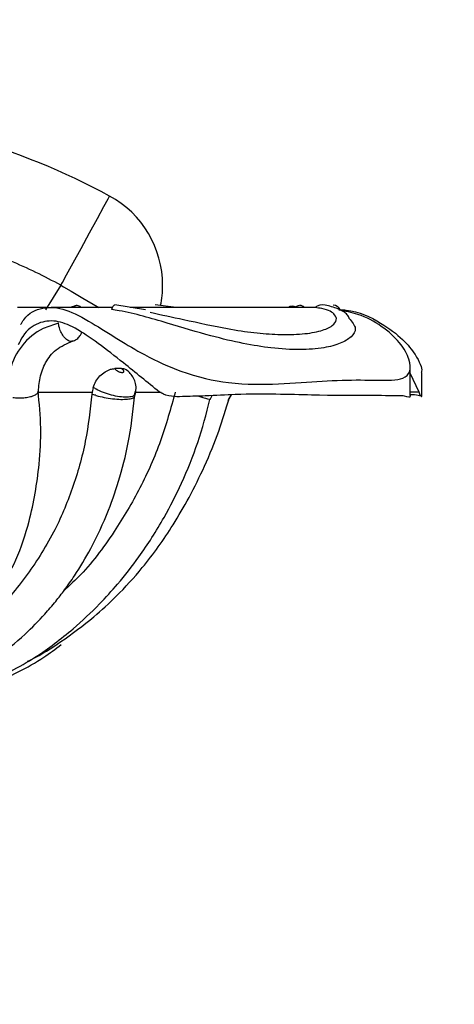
# Model space of a CAD drawing. Header units: millimetres. Extents: x 59 to 109, y 26 to 144.
# Tile 142 of 158: x 75.52 to 76.8, y 96.3 to 99.21. Entities that reach past the tile are written whole.
import ezdxf

# ---------------------------------------------------------------- set-up
doc = ezdxf.new("R2010")
doc.units = ezdxf.units.MM
doc.styles.add('SLDTEXTSTYLE0', font='TXT', dxfattribs={"width": 0.75})
doc.dimstyles.new('SLDDIMSTYLE0', dxfattribs={"dimtxt": 3.5, "dimasz": 3.302, "dimexe": 0, "dimexo": 0.0625, "dimgap": 0.875, "dimtad": 1, "dimdec": 0, "dimlfac": 20, "dimrnd": 1e-09, "dimzin": 12, "dimdsep": 46, "dimtxsty": 'SLDTEXTSTYLE0', "dimsah": 1, "dimcen": 0.09, "dimadec": 0, "dimazin": 3, "dimtfac": 1, "dimtdec": 0, "dimtofl": 0, "dimtmove": 0, "dimatfit": 3, "dimfxl": 0, "dimfrac": 2, "dimtolj": 1, "dimtzin": 12, "dimarcsym": 0})
doc.dimstyles.new('SLDDIMSTYLE1', dxfattribs={"dimtxt": 3.5, "dimasz": 3.302, "dimexe": 0, "dimexo": 0.0625, "dimgap": 0.875, "dimtad": 1, "dimdec": 0, "dimlfac": 20, "dimrnd": 1e-09, "dimzin": 12, "dimdsep": 46, "dimtxsty": 'SLDTEXTSTYLE0', "dimsah": 1, "dimcen": 0.09, "dimadec": 0, "dimazin": 3, "dimtfac": 1, "dimtdec": 0, "dimtmove": 0, "dimatfit": 0, "dimfxl": 0, "dimfrac": 2, "dimtolj": 1, "dimtzin": 12, "dimarcsym": 0})

# ---------------------------------------------------------------- blocks, each defined once
blk = doc.blocks.new('_D')
at = {"color": 7, "linetype": 'Continuous', "lineweight": 18}
for p, q in [((78.8835, 143.6649), (108.5588, 143.6649)), ((107.5588, 143.6649), (107.5588, 76.3608)), ((75.8335, 76.3608), (108.5588, 76.3608))]:
    blk.add_line(p, q, dxfattribs=at)
for points in [[(107.5588, 143.6649), (107.0508, 140.3629), (108.0668, 140.3629)], [(107.5588, 76.3608), (108.0668, 79.6628), (107.0508, 79.6628)]]:
    blk.add_solid(points, dxfattribs=at)
at = {"color": 7, "linetype": 'Continuous', "lineweight": 18, "insert": (103.047, 105.5185), "char_height": 3.5, "attachment_point": 1, "rotation": 90, "style": 'SLDTEXTSTYLE0'}
blk.add_mtext('1346', dxfattribs=at)
blk = doc.blocks.new('_D_1')
at = {"color": 7, "linetype": 'Continuous', "lineweight": 18}
for p, q in [((75.6057, 99.2579), (98.8756, 99.2579)), ((97.8756, 99.2579), (97.8756, 76.3608)), ((75.8335, 76.3608), (98.8756, 76.3608))]:
    blk.add_line(p, q, dxfattribs=at)
for points in [[(97.8756, 99.2579), (97.3676, 95.9559), (98.3836, 95.9559)], [(97.8756, 76.3608), (98.3836, 79.6628), (97.3676, 79.6628)]]:
    blk.add_solid(points, dxfattribs=at)
at = {"color": 7, "linetype": 'Continuous', "lineweight": 18, "insert": (93.3639, 85.2455), "char_height": 3.5, "attachment_point": 1, "rotation": 90, "style": 'SLDTEXTSTYLE0'}
blk.add_mtext('458', dxfattribs=at)

msp = doc.modelspace()

# ---------------------------------------------------------------- linework, layer by layer
at = {"color": 7, "linetype": 'Continuous', "lineweight": 25}
for p, q in [((75.64226, 98.4255), (75.59685, 98.35285)), ((75.6019, 98.36045), (75.5141, 98.36045)), ((75.79407, 98.36045), (75.61351, 98.36045)), ((75.69047, 98.36597), (75.66855, 98.36045)), ((75.89145, 98.35265), (75.8015, 98.36749)), ((76.36959, 98.36045), (75.84666, 98.36045)), ((75.98188, 98.36045), (75.92037, 98.36765)), ((76.34533, 98.36577), (76.32788, 98.36045)), ((76.39257, 98.36045), (76.36959, 98.36045)), ((76.6728, 98.10044), (76.6728, 98.18705)), ((75.81993, 98.18031), (75.80114, 98.17981)), ((76.69859, 98.11044), (76.6728, 98.16612)), ((76.70668, 98.09746), (76.70668, 98.16816)), ((75.57638, 98.11044), (75.73419, 98.11044)), ((75.73419, 98.11044), (75.7336, 98.10464)), ((75.73758, 98.12437), (75.73419, 98.11044)), ((75.8601, 98.09853), (75.86237, 98.10773)), ((75.86019, 98.11044), (75.93805, 98.11044)), ((76.08272, 98.08815), (76.08786, 98.09988)), ((76.13601, 98.08561), (76.14587, 98.10262))]:
    msp.add_line(p, q, dxfattribs=at)
at = {"color": 1, "linetype": 'Continuous', "lineweight": 25}
msp.add_line((76.69859, 98.11044), (76.6728, 98.11044), dxfattribs=at)
at = {"color": 1, "linetype": 'Continuous', "lineweight": 25, "flags": 128}
for points in [[(75.64226, 98.4255), (75.6466, 98.43344), (75.65907, 98.45631), (75.67818, 98.49134), (75.70162, 98.53432), (75.72656, 98.58005), (75.75, 98.62303), (75.76911, 98.65806), (75.78159, 98.68093), (75.78592, 98.68887), (75.78592, 98.68887)], [(75.64226, 98.4255), (75.65008, 98.42095), (75.67259, 98.40784), (75.70708, 98.38776), (75.74938, 98.36313), (75.754, 98.36045)]]:
    msp.add_lwpolyline(points, dxfattribs=at)
at = {"color": 7, "linetype": 'Continuous', "lineweight": 25, "flags": 128}
msp.add_lwpolyline([(75.80151, 98.36748), (75.79995, 98.36737), (75.79785, 98.36602), (75.79571, 98.36336), (75.79358, 98.35945), (75.79152, 98.3544)], dxfattribs=at)
at = {"color": 7, "linetype": 'Continuous', "lineweight": 25}
for centre, radius, start, end in [((74.83348, 96.94269), 1.98904, 61.39008, 87.70535), ((75.64226, 98.4255), 0.3, 0, 61.39008), ((74.83348, 96.94269), 1.68904, 61.39008, 67.02681), ((75.64226, 98.4255), 0.3, 348.50184, 0), ((75.69042, 98.35263), 0.01334, 90.83483, 144.17204), ((75.68849, 98.34757), 0.01849, 44.14449, 84.63319), ((76.32462, 98.34332), 0.02057, 56.33867, 123.66133), ((76.34678, 98.34692), 0.01907, 45.18189, 88.1002), ((76.41553, 98.32723), 0.0404, 81.53665, 126.46147), ((76.44115, 98.33796), 0.02973, 33.57735, 81.18249)]:
    msp.add_arc(centre, radius, start, end, dxfattribs=at)
for points, knots in [([(75.52344, 98.30938), (75.52633, 98.3143), (75.5435, 98.34355), (75.58779, 98.36274), (75.65263, 98.35941), (75.72808, 98.31906), (75.80921, 98.26662), (75.89918, 98.21338), (76.01201, 98.16166), (76.14941, 98.13109), (76.28858, 98.13365), (76.41712, 98.14377), (76.52958, 98.14743), (76.60734, 98.14375), (76.65361, 98.14966), (76.67402, 98.16736), (76.67329, 98.20438), (76.64655, 98.25462), (76.592, 98.30466), (76.52754, 98.34052), (76.48113, 98.34888), (76.46191, 98.35234)], [0, 0, 0, 0, 0.0101594, 0.0604178, 0.1101589, 0.1571746, 0.1974781, 0.2344161, 0.2861489, 0.3593914, 0.4476044, 0.5381427, 0.6318927, 0.7268264, 0.7737076, 0.8218252, 0.8621731, 0.9027693, 0.9403165, 0.9752792, 1, 1, 1, 1]), ([(75.90565, 98.34582), (75.93872, 98.33871), (76.01977, 98.3213), (76.12367, 98.29809), (76.2139, 98.28498), (76.28909, 98.27914), (76.35676, 98.2807), (76.41099, 98.29018), (76.44441, 98.30519), (76.45721, 98.32234), (76.45148, 98.34102), (76.42853, 98.35511), (76.39859, 98.35884), (76.39152, 98.35972)], [0, 0, 0, 0, 0.08241054, 0.20196151, 0.28532736, 0.37101731, 0.47741475, 0.58378466, 0.68566592, 0.77562037, 0.8533101, 0.96534514, 1, 1, 1, 1]), ([(76.49294, 98.32892), (76.4912, 98.33216), (76.48563, 98.34259), (76.46021, 98.35747), (76.43436, 98.36396), (76.42144, 98.3672)], [0, 0, 0, 0, 0.1841134, 0.5923356, 1, 1, 1, 1]), ([(76.49181, 98.32818), (76.50082, 98.31799), (76.51762, 98.29898), (76.50053, 98.2728), (76.46898, 98.25317), (76.41808, 98.23943), (76.34967, 98.23407), (76.26879, 98.23873), (76.18077, 98.25266), (76.07966, 98.27663), (75.95558, 98.31438), (75.85277, 98.34425), (75.79892, 98.35317), (75.79152, 98.3544)], [0, 0, 0, 0, 0.10704368, 0.19984603, 0.2925651, 0.38739626, 0.49210816, 0.59320505, 0.67785817, 0.76521711, 0.87173502, 0.98237777, 1, 1, 1, 1]), ([(76.46644, 98.35321), (76.47235, 98.35305), (76.51579, 98.35191), (76.58477, 98.3174), (76.65325, 98.26672), (76.69359, 98.21439), (76.71015, 98.17814), (76.70514, 98.16944), (76.70441, 98.16816)], [0, 0, 0, 0, 0.0384503, 0.28293692, 0.49251998, 0.68460176, 0.95361773, 1, 1, 1, 1]), ([(75.63481, 98.31348), (75.61949, 98.30888), (75.57738, 98.29623), (75.52489, 98.2523), (75.48978, 98.18435), (75.48459, 98.13293), (75.48231, 98.11044)], [0, 0, 0, 0, 0.17660247, 0.4856029, 0.77508946, 1, 1, 1, 1]), ([(75.93258, 98.11044), (75.8975, 98.13914), (75.83768, 98.18807), (75.75104, 98.25617), (75.68366, 98.30202), (75.62523, 98.32423), (75.57409, 98.31674), (75.53611, 98.29091), (75.52066, 98.25867), (75.51649, 98.24997)], [0, 0, 0, 0, 0.20764674, 0.35404175, 0.50097069, 0.63880549, 0.78511887, 0.94201472, 1, 1, 1, 1]), ([(75.67652, 98.26098), (75.67736, 98.26111), (75.68304, 98.26204), (75.69141, 98.2683), (75.69965, 98.27697), (75.70231, 98.28345), (75.70336, 98.28602)], [0, 0, 0, 0, 0.0665282, 0.4505153, 0.7815007, 1, 1, 1, 1]), ([(75.5754, 98.10619), (75.57655, 98.12204), (75.579, 98.15558), (75.59605, 98.20008), (75.62666, 98.23947), (75.66041, 98.25365), (75.67835, 98.26118)], [0, 0, 0, 0, 0.2103227, 0.4449201, 0.7049741, 1, 1, 1, 1]), ([(75.73758, 98.12437), (75.73975, 98.13047), (75.7441, 98.14267), (75.75683, 98.15868), (75.77209, 98.1709), (75.78785, 98.17838), (75.7969, 98.17935), (75.80114, 98.17981)], [0, 0, 0, 0, 0.2036079, 0.4071649, 0.6117076, 0.8183448, 1, 1, 1, 1]), ([(75.80114, 98.17981), (75.80148, 98.17931), (75.80248, 98.17788), (75.80522, 98.17536), (75.80939, 98.17259), (75.81406, 98.17032), (75.81871, 98.16878), (75.82231, 98.16823), (75.82521, 98.16833), (75.82732, 98.16911), (75.82827, 98.1709), (75.82759, 98.17339), (75.82532, 98.17628), (75.82248, 98.17867), (75.8205, 98.17995), (75.81993, 98.18031)], [0, 0, 0, 0, 0.0467139, 0.1351335, 0.2227639, 0.3088961, 0.3938766, 0.47889, 0.5293659, 0.6138525, 0.6999368, 0.787552, 0.8759969, 0.9641419, 1, 1, 1, 1]), ([(75.81993, 98.18031), (75.82455, 98.18027), (75.83064, 98.18021), (75.83393, 98.17649), (75.83472, 98.17559)], [0, 0, 0, 0, 0.7598167, 1, 1, 1, 1]), ([(75.86061, 98.10556), (75.8618, 98.10897), (75.86512, 98.11854), (75.86314, 98.13481), (75.85711, 98.1516), (75.84766, 98.16559), (75.83918, 98.17257), (75.83505, 98.17596)], [0, 0, 0, 0, 0.13322257, 0.37439714, 0.58804833, 0.79981686, 1, 1, 1, 1]), ([(75.14234, 97.2477), (75.17189, 97.26194), (75.23436, 97.29205), (75.31789, 97.36244), (75.39689, 97.44071), (75.46255, 97.52369), (75.51436, 97.61944), (75.55523, 97.74191), (75.57785, 97.87376), (75.58542, 98.00428), (75.57836, 98.07704), (75.57482, 98.11355)], [0, 0, 0, 0, 0.114277, 0.241551, 0.3461302, 0.4471171, 0.5439542, 0.6579313, 0.8129412, 0.9061419, 1, 1, 1, 1]), ([(75.31967, 97.24942), (75.36299, 97.27251), (75.43969, 97.31337), (75.52932, 97.38729), (75.5876, 97.4463), (75.62551, 97.49073), (75.65465, 97.52837), (75.69029, 97.57933), (75.73614, 97.65619), (75.78134, 97.7538), (75.81885, 97.86391), (75.8474, 97.98066), (75.85639, 98.06659), (75.86115, 98.11205)], [0, 0, 0, 0, 0.1468972, 0.2600215, 0.3400575, 0.3873184, 0.4277864, 0.4761832, 0.5638945, 0.6787398, 0.772793, 0.8798289, 1, 1, 1, 1]), ([(75.7336, 98.10464), (75.72826, 98.05795), (75.7173, 97.96213), (75.67834, 97.8248), (75.62041, 97.68816), (75.53942, 97.56183), (75.44732, 97.45283), (75.37327, 97.40723), (75.34097, 97.38735)], [0, 0, 0, 0, 0.15553, 0.3191929, 0.4828532, 0.6693234, 0.8557902, 1, 1, 1, 1]), ([(75.49988, 98.0945), (75.5001, 98.09447), (75.50138, 98.09426), (75.50769, 98.0934), (75.51991, 98.0927), (75.53699, 98.09373), (75.55272, 98.09661), (75.56558, 98.10106), (75.57331, 98.10655), (75.57655, 98.11071), (75.57554, 98.11265), (75.57551, 98.1127)], [0, 0, 0, 0, 0.0072967, 0.042504, 0.2024226, 0.3613165, 0.5197126, 0.6779601, 0.836489, 0.9955676, 1, 1, 1, 1]), ([(75.97952, 98.11044), (75.96616, 98.06208), (75.9393, 97.96484), (75.87771, 97.82613), (75.79683, 97.69037), (75.72086, 97.58785), (75.66567, 97.53775), (75.65169, 97.52506)], [0, 0, 0, 0, 0.21772904, 0.43771645, 0.65769887, 0.9133096, 1, 1, 1, 1]), ([(75.74557, 98.10059), (75.7453, 98.10067), (75.74101, 98.10195), (75.73718, 98.10334), (75.7336, 98.10464)], [0, 0, 0, 0, 0.0633653, 1, 1, 1, 1]), ([(75.74557, 98.10059), (75.74584, 98.10051), (75.75316, 98.09832), (75.76926, 98.0944), (75.79473, 98.09036), (75.81914, 98.08857), (75.83995, 98.08923), (75.85382, 98.09244), (75.86038, 98.09589), (75.85962, 98.09836), (75.85953, 98.09864)], [0, 0, 0, 0, 0.00631528, 0.16905958, 0.33181097, 0.49435914, 0.65641132, 0.81795611, 0.97924075, 1, 1, 1, 1]), ([(76.6726, 98.10044), (76.67266, 98.10005), (76.674, 98.09105), (76.66164, 98.09901), (76.62456, 98.09964), (76.54244, 98.10015), (76.41638, 98.10011), (76.27893, 98.10442), (76.17319, 98.10501), (76.08052, 98.09875), (76.00964, 98.09774), (75.96034, 98.09515), (75.9365, 98.10828), (75.93258, 98.11044)], [0, 0, 0, 0, 0.004224, 0.0967826, 0.1400553, 0.3137016, 0.5554785, 0.6804583, 0.8052583, 0.8877865, 0.9387122, 0.9899266, 1, 1, 1, 1]), ([(76.04901, 98.09842), (76.05315, 98.09714), (76.06419, 98.09373), (76.07579, 98.09022), (76.08273, 98.0882), (76.08181, 98.08855), (76.08156, 98.08865)], [0, 0, 0, 0, 0.2028327, 0.5401891, 0.8769863, 1, 1, 1, 1]), ([(76.6728, 98.10335), (76.67727, 98.10335), (76.69306, 98.10332), (76.69916, 98.10077), (76.70354, 98.09894)], [0, 0, 0, 0, 0.2831165, 1, 1, 1, 1]), ([(76.70633, 98.09746), (76.70644, 98.09741), (76.70771, 98.09683), (76.70394, 98.09514), (76.69934, 98.10828), (76.69859, 98.11044)], [0, 0, 0, 0, 0.0751663, 0.8479956, 1, 1, 1, 1]), ([(75.41909, 97.24857), (75.46918, 97.27342), (75.55945, 97.31823), (75.67057, 97.40296), (75.75013, 97.47738), (75.81486, 97.54856), (75.88028, 97.63225), (75.94394, 97.73189), (76.00151, 97.84547), (76.04885, 97.96162), (76.07082, 98.04599), (76.08191, 98.08855)], [0, 0, 0, 0, 0.1605908, 0.2894198, 0.3873557, 0.458879, 0.5500146, 0.6724399, 0.7720297, 0.8849889, 1, 1, 1, 1]), ([(75.54315, 97.31584), (75.54716, 97.3177), (75.58164, 97.33368), (75.64805, 97.37673), (75.73198, 97.43884), (75.81213, 97.51247), (75.89255, 97.60092), (75.96339, 97.69984), (76.02279, 97.80188), (76.06834, 97.8948), (76.10951, 97.99478), (76.12933, 98.06117), (76.13911, 98.09393)], [0, 0, 0, 0, 0.0134141, 0.1153911, 0.2370419, 0.3259012, 0.43869, 0.5909882, 0.6819368, 0.7822414, 0.8925255, 1, 1, 1, 1]), ([(75.43804, 97.24806), (75.49057, 97.27186), (75.56206, 97.30425), (75.6261, 97.35252), (75.64308, 97.36532)], [0, 0, 0, 0, 0.7348943, 1, 1, 1, 1])]:
    msp.add_open_spline(points, degree=3, knots=knots, dxfattribs=at)
at = {"color": 1, "linetype": 'Continuous', "lineweight": 25}
for points, knots in [([(75.67573, 98.26106), (75.67455, 98.26058), (75.67171, 98.25941), (75.66513, 98.26111), (75.65659, 98.26629), (75.64736, 98.27743), (75.63993, 98.29206), (75.63618, 98.30478), (75.63506, 98.31188), (75.63481, 98.31348)], [0, 0, 0, 0, 0.0796629, 0.1925416, 0.3805097, 0.568018, 0.7563916, 0.945267, 1, 1, 1, 1]), ([(75.86094, 98.10547), (75.86024, 98.10352), (75.85864, 98.09904), (75.8485, 98.09599), (75.83394, 98.09475), (75.81557, 98.09603), (75.79156, 98.10094), (75.76731, 98.10886), (75.74902, 98.11723), (75.74037, 98.12262), (75.73758, 98.12437)], [0, 0, 0, 0, 0.11238595, 0.25772374, 0.34451022, 0.49026182, 0.63510933, 0.78112112, 0.92928032, 1, 1, 1, 1])]:
    msp.add_open_spline(points, degree=3, knots=knots, dxfattribs=at)

# ---------------------------------------------------------------- dimensions: what is measured, and where the dimension line sits
at = {"color": 7, "linetype": 'Continuous', "lineweight": 18}
for base, p1, dimstyle, picture, middle in [((107.55876, 76.36081), (77.88354, 143.66488), 'SLDDIMSTYLE0', '_D', (107.55876, 110.69074)), ((97.87561, 76.36081), (74.60571, 99.25793), 'SLDDIMSTYLE1', '_D_1', (97.87561, 89.12468))]:
    dim = msp.add_linear_dim(base=base, p1=p1, p2=(74.83348, 76.36081), angle=90, dimstyle=dimstyle, dxfattribs=at)
    dim.commit()
    dim.dimension.update_dxf_attribs({"geometry": picture, "text_midpoint": middle, "dimtype": 160})

doc.saveas('drawing.dxf')
